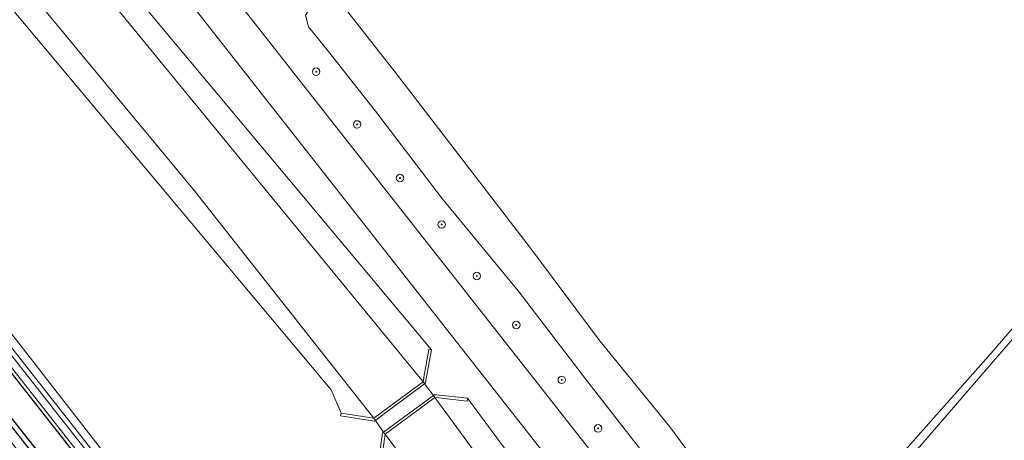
# Model space of a CAD drawing. Header units: metres. Extents: x 168032 to 180145, y 382923 to 399665.
# Tile 247 of 256: x 168784 to 168889, y 398814 to 398859. Entities that reach past the tile are written whole.
import ezdxf

# ---------------------------------------------------------------- set-up
doc = ezdxf.new("R2010")
doc.units = ezdxf.units.M
doc.linetypes.add('VW-3-3_STREEP', pattern=[6, 3, -3])
doc.layers.get('0').update_dxf_attribs({"color": 8, "lineweight": 18})
for name, color, linetype, lineweight in [('B-WE-GK-KADEMUUR-GV', 8, 'Continuous', 18), ('B-WE-GR-BOOM-S', 8, 'Continuous', 18), ('B-WE-GR-GRAS-GV', 8, 'Continuous', 18), ('B-WE-IE-MEUBILAIR_WEGMEUBILAIR-G', 8, 'Continuous', 18), ('B-WE-IE-TERREINAFSCHEIDING_KUNSTMATIG_MUUR-GV', 8, 'Continuous', 18), ('B-WE-KW-KUNSTWERK_DEK-GV', 8, 'Continuous', 18), ('B-WE-OG-TERREIN_ERF-GV', 8, 'Continuous', 18), ('B-WE-OG-WATER_GREPPEL-GV', 8, 'Continuous', 18), ('B-WE-OG-WATER_RIVIER-GV', 8, 'Continuous', 18), ('B-WE-OG-WATER_SLOOT-GV', 8, 'Continuous', 18), ('B-WE-OG-WEG-GV', 8, 'Continuous', 18), ('B-WE-VH-VERHARDING_ASFALT-GV', 8, 'Continuous', 18), ('B-WE-VH-VERHARDING_BEDRIJFSVLOERPLAAT-GV', 8, 'Continuous', 18), ('B-WE-VH-VERHARDING_GRASBETONSTEEN-GV', 8, 'Continuous', 18), ('B-WE-VW-MARKERING_LANGS_STREEP_33-G', 8, 'VW-3-3_STREEP', 13), ('B-WE-VW-MARKERING_LANGS_STREEP_DOORGETROKKEN_3X015-G', 8, 'Continuous', 13), ('B-WE-VW-MARKERING_PICTOGRAM-G', 8, 'Continuous', 18)]:
    doc.layers.add(name, color=color, linetype=linetype, lineweight=lineweight)

# ---------------------------------------------------------------- blocks, each defined once
blk = doc.blocks.new('SGR-BOOM_01-SO')
at = {"linetype": 'ByBlock', "lineweight": 18}
h = blk.add_hatch(color=0, dxfattribs=at)
h.dxf.hatch_style = 1
edge = h.paths.add_edge_path()
edge.add_arc((0, 0), 0.25, 0, 360)
at = {"color": 0, "linetype": 'ByBlock', "lineweight": 18}
for radius in [2, 0.25]:
    blk.add_circle((0, 0), radius, dxfattribs=at)

msp = doc.modelspace()

# ---------------------------------------------------------------- linework, layer by layer
at = {"layer": 'B-WE-GK-KADEMUUR-GV', "flags": 128}
for points in [[(168828.118, 398823.82), (168827.83, 398823.87), (168827.31, 398820.91), (168827.302, 398820.867), (168827.22, 398820.4), (168827.379, 398820.188), (168827.488, 398820.27), (168827.536, 398820.543)], [(168828.658, 398818.987), (168828.44, 398819.01), (168828.326, 398818.926), (168828.479, 398818.721), (168828.882, 398818.677), (168828.888, 398818.676), (168831.939, 398818.34), (168831.99, 398818.63)], [(168818.47, 398817.04), (168818.409, 398816.77), (168822.02, 398816.19), (168822.119, 398816.264), (168821.959, 398816.49)], [(168823.16, 398814.79), (168823.008, 398815.005), (168822.879, 398814.91), (168822.369, 398811.32), (168822.669, 398811.28)]]:
    msp.add_lwpolyline(points, close=True, dxfattribs=at)
at = {"layer": 'B-WE-GR-GRAS-GV', "flags": 128}
msp.add_lwpolyline([(168817.998, 398861.564), (168824.507, 398853.254), (168838.705, 398834.718), (168846.091, 398824.828), (168853.635, 398815.568), (168859.644, 398807.411), (168862.793, 398803.038), (168863.536, 398801.407), (168864.302, 398799.931), (168865.919, 398799.728), (168866.295, 398799.163), (168866.652, 398799.322), (168887.964, 398823.412), (168917.413, 398857.543), (168940.749, 398884.333)], dxfattribs=at)
msp.add_lwpolyline([(168965.482, 398827.372), (168928.967, 398868.756), (168928.645, 398869.115), (168908.562, 398846.153), (168880.781, 398813.967), (168867.486, 398798.687), (168867.247, 398798.25), (168867.722, 398797.717), (168871.379, 398793.593), (168875.499, 398790.322), (168879.528, 398787.904), (168883.61, 398785.737), (168887.037, 398783.721), (168889.551, 398781.555), (168889.694, 398780.934), (168889.7, 398780.91), (168892.743, 398778.737), (168895.397, 398775.419), (168918.086, 398792.238), (168933.9, 398803.96)], close=True, dxfattribs=at)
at = {"layer": 'B-WE-IE-MEUBILAIR_WEGMEUBILAIR-G', "flags": 128}
msp.add_lwpolyline([(168853.758, 398741.939), (168852.493, 398741.269), (168852.278, 398741.155), (168850.674, 398741.011), (168849.313, 398741.184), (168848.027, 398741.937), (168847.048, 398742.998), (168844.806, 398745.312), (168831.407, 398762.485), (168817.313, 398780.398), (168808.784, 398791.338), (168796.598, 398806.969), (168771.431, 398839.029), (168746.015, 398871.349), (168741.093, 398877.828), (168730.365, 398891.952), (168727.948, 398895.133)], dxfattribs=at)
at = {"layer": 'B-WE-IE-TERREINAFSCHEIDING_KUNSTMATIG_MUUR-GV', "flags": 128}
for points in [[(168827.379, 398820.188), (168827.22, 398820.4), (168822.926, 398817.209), (168821.959, 398816.49), (168822.119, 398816.264), (168823.095, 398816.992), (168823.105, 398817)], [(168828.479, 398818.721), (168828.326, 398818.926), (168824.064, 398815.784), (168823.008, 398815.005), (168823.16, 398814.79), (168824.226, 398815.578)]]:
    msp.add_lwpolyline(points, close=True, dxfattribs=at)
at = {"layer": 'B-WE-KW-KUNSTWERK_DEK-GV', "flags": 128}
msp.add_lwpolyline([(168828.479, 398818.721), (168828.326, 398818.926), (168827.379, 398820.188), (168827.22, 398820.4), (168822.926, 398817.209), (168821.959, 398816.49), (168822.119, 398816.264), (168823.008, 398815.005), (168823.16, 398814.79), (168824.226, 398815.578)], close=True, dxfattribs=at)
at = {"layer": 'B-WE-OG-TERREIN_ERF-GV', "flags": 128}
for points in [[(168822.369, 398811.32), (168822.879, 398814.91), (168823.008, 398815.005), (168822.119, 398816.264), (168822.02, 398816.19), (168818.409, 398816.77), (168818.47, 398817.04), (168817.388, 398819.54), (168779.39, 398864.94)], [(168772.263, 398839.611), (168793.932, 398811.72)]]:
    msp.add_lwpolyline(points, dxfattribs=at)
at = {"layer": 'B-WE-OG-WATER_GREPPEL-GV', "flags": 128}
msp.add_lwpolyline([(168817.998, 398861.564), (168816.862, 398861.754), (168815.685, 398861.183), (168814.65, 398859.651), (168814.968, 398858.425), (168817.122, 398855.762), (168822.139, 398849.379), (168829.234, 398840.08), (168837.38, 398830.152), (168844.717, 398820.585), (168853.137, 398809.748), (168859.037, 398801.846), (168860.555, 398800.426), (168861.996, 398799.965), (168863.102, 398800.413), (168863.536, 398801.407), (168862.793, 398803.038), (168859.644, 398807.411), (168853.635, 398815.568), (168846.091, 398824.828), (168838.705, 398834.718), (168824.507, 398853.254)], close=True, dxfattribs=at)
for points in [[(168917.413, 398857.543), (168887.964, 398823.412), (168866.652, 398799.322), (168866.295, 398799.163), (168865.919, 398799.728), (168864.302, 398799.931), (168863.987, 398798.676), (168864.633, 398797.42), (168867.636, 398793.9), (168871.048, 398790.681), (168877.386, 398786.3), (168883.278, 398782.571), (168886.999, 398779.6), (168889.069, 398778.842), (168889.127, 398779.343), (168889.795, 398780.498)], [(168889.551, 398781.555), (168887.037, 398783.721), (168883.61, 398785.737), (168879.528, 398787.904), (168875.499, 398790.322), (168871.379, 398793.593), (168867.722, 398797.717), (168867.247, 398798.25), (168867.486, 398798.687), (168880.781, 398813.967), (168908.562, 398846.153)]]:
    msp.add_lwpolyline(points, dxfattribs=at)
at = {"layer": 'B-WE-OG-WATER_RIVIER-GV', "flags": 128}
for points in [[(169055.191, 398519.085), (169034.654, 398545.731), (169012.944, 398574.189), (168997.821, 398593.827), (168981.07, 398615.226), (168967.072, 398633.655), (168951.441, 398653.083), (168933.634, 398676.799), (168917.182, 398698.569), (168902.451, 398717.9), (168889.065, 398735.681), (168878.88, 398749.081), (168878.747, 398749.26), (168876.689, 398752.02), (168876.509, 398752.261), (168874.94, 398754.354), (168854.963, 398782.048), (168841.213, 398801.317), (168828.479, 398818.721), (168828.326, 398818.926), (168827.379, 398820.188), (168827.22, 398820.4), (168810.779, 398840.502), (168780.543, 398877.415)], [(168784.832, 398862.555), (168802.782, 398840.846), (168818.714, 398820.611), (168821.959, 398816.49), (168822.119, 398816.264), (168823.008, 398815.005), (168823.16, 398814.79), (168856.739, 398769.466), (168869.69, 398750.73), (168871.238, 398748.331), (168871.433, 398748.057), (168871.337, 398747.985), (168871.241, 398748.002), (168873.316, 398745.08), (168873.332, 398745.197), (168873.422, 398745.265), (168873.589, 398745.031), (168874.971, 398743.099), (168876.656, 398739.878), (168883.565, 398731.15)]]:
    msp.add_lwpolyline(points, dxfattribs=at)
at = {"layer": 'B-WE-OG-WATER_SLOOT-GV', "flags": 128}
for points in [[(168657.101, 399035.303), (168676.608, 399009.903), (168693.909, 398987.839), (168718.381, 398955.941), (168751.496, 398914.821), (168780.543, 398877.415), (168810.779, 398840.502), (168827.22, 398820.4), (168827.302, 398820.867), (168827.31, 398820.91), (168827.83, 398823.87), (168828.118, 398823.82), (168789.969, 398869.53), (168687.788, 399000), (168627.969, 399076.38)], [(168779.39, 398864.94), (168817.388, 398819.54), (168818.47, 398817.04), (168821.959, 398816.49), (168818.714, 398820.611), (168802.782, 398840.846), (168784.832, 398862.555), (168754.9, 398900.342)]]:
    msp.add_lwpolyline(points, dxfattribs=at)
for points in [[(168831.99, 398818.63), (168831.939, 398818.34), (168828.888, 398818.676), (168828.882, 398818.677), (168828.479, 398818.721), (168841.213, 398801.317), (168854.963, 398782.048), (168874.94, 398754.354), (168876.509, 398752.261), (168877.078, 398756.05), (168877.378, 398756.02), (168877.278, 398757.35)], [(168823.16, 398814.79), (168822.669, 398811.28), (168867.4, 398748.69), (168867.449, 398749.001), (168871.238, 398748.331), (168869.69, 398750.73), (168856.739, 398769.466)]]:
    msp.add_lwpolyline(points, close=True, dxfattribs=at)
at = {"layer": 'B-WE-OG-WEG-GV', "flags": 128}
for points in [[(168607.582, 399123.89), (168605.482, 399126.733), (168605.249, 399127.995), (168606.038, 399128.677), (168606.812, 399128.729), (168608.085, 399127.747), (168609.301, 399125.767), (168609.542, 399125.155), (168612.095, 399127.113), (168606.879, 399133.91), (168604.796, 399136.625), (168603.297, 399135.279), (168603.852, 399133.941), (168603.937, 399132.989), (168603.435, 399132.4), (168602.424, 399132.108), (168601.39, 399132.075), (168600.356, 399132.637), (168596.837, 399129.476), (168617.178, 399103.529), (168698.409, 399000), (168856.283, 398798.787), (168857.998, 398796.602)], [(168693.241, 399000), (168593.802, 399126.749), (168590.56, 399123.837), (168614.6, 399093.28), (168623.799, 399082.049), (168627.969, 399076.38), (168687.788, 399000), (168789.969, 398869.53), (168828.118, 398823.82), (168827.536, 398820.543), (168827.488, 398820.27), (168827.379, 398820.188), (168828.326, 398818.926), (168828.44, 398819.01), (168828.658, 398818.987), (168831.99, 398818.63), (168877.278, 398757.35), (168877.378, 398756.02), (168876.81, 398752.111), (168885.973, 398759.395), (168885.672, 398759.913)], [(168855.111, 398793.7), (168853.008, 398796.381), (168693.241, 399000)], [(168889.795, 398780.498), (168889.127, 398779.343), (168889.069, 398778.842), (168886.999, 398779.6), (168883.278, 398782.571), (168877.386, 398786.3), (168871.048, 398790.681), (168867.636, 398793.9), (168864.633, 398797.42), (168863.987, 398798.676), (168864.302, 398799.931), (168863.536, 398801.407), (168863.102, 398800.413), (168861.996, 398799.965), (168860.555, 398800.426), (168859.037, 398801.846), (168853.137, 398809.748), (168844.717, 398820.585), (168837.38, 398830.152), (168829.234, 398840.08), (168822.139, 398849.379), (168817.122, 398855.762), (168814.968, 398858.425), (168814.65, 398859.651)], [(168793.932, 398811.72), (168772.263, 398839.611)], [(168771.431, 398839.029), (168796.598, 398806.969)], [(168796.598, 398806.969), (168771.431, 398839.029)], [(168772.716, 398836.553), (168788.427, 398816.548), (168808.449, 398791.084)]]:
    msp.add_lwpolyline(points, dxfattribs=at)
at = {"layer": 'B-WE-VH-VERHARDING_ASFALT-GV', "flags": 128}
for points in [[(168596.837, 399129.476), (168508.816, 399241.747), (168505.467, 399239.346), (168593.802, 399126.749), (168693.241, 399000), (168853.008, 398796.381), (168855.111, 398793.7)], [(168857.998, 398796.602), (168856.283, 398798.787), (168698.409, 399000), (168617.178, 399103.529), (168596.837, 399129.476)]]:
    msp.add_lwpolyline(points, dxfattribs=at)
msp.add_lwpolyline([(168759.846, 398851.635), (168759.577, 398851.428), (168757.199, 398849.593), (168756.691, 398849.201), (168756.346, 398848.935), (168764.907, 398837.752), (168781.247, 398816.424), (168786.779, 398809.263), (168790.741, 398812.32), (168786.214, 398818.079), (168760.382, 398850.948)], close=True, dxfattribs=at)
at = {"layer": 'B-WE-VH-VERHARDING_BEDRIJFSVLOERPLAAT-GV', "flags": 128}
msp.add_lwpolyline([(168828.326, 398818.926), (168827.379, 398820.188), (168823.105, 398817), (168823.095, 398816.992), (168822.119, 398816.264), (168823.008, 398815.005), (168824.064, 398815.784)], close=True, dxfattribs=at)
at = {"layer": 'B-WE-VH-VERHARDING_GRASBETONSTEEN-GV', "flags": 128}
msp.add_lwpolyline([(168760.382, 398850.948), (168786.214, 398818.079), (168790.741, 398812.32), (168806.463, 398792.323), (168825.855, 398767.447), (168835.89, 398754.368), (168843.264, 398744.817), (168843.905, 398744.905), (168845.362, 398743.078), (168845.975, 398742.576), (168830.04, 398763.202), (168809.545, 398789.691), (168808.449, 398791.084), (168788.427, 398816.548), (168772.716, 398836.553)], dxfattribs=at)
at = {"layer": 'B-WE-VW-MARKERING_LANGS_STREEP_33-G', "const_width": 0.15, "flags": 128}
msp.add_lwpolyline([(168669.28, 398971.123), (168674.386, 398964.23), (168691.229, 398941.613), (168693.147, 398939.042), (168710.241, 398916.126), (168720.252, 398902.552), (168729.012, 398890.942), (168733.783, 398884.619), (168738.779, 398877.997), (168759.577, 398851.428), (168760.069, 398850.799), (168783.655, 398820.753), (168802.656, 398796.523), (168819.613, 398774.864), (168837.513, 398751.656), (168842.994, 398744.607), (168844.187, 398743.03), (168845.232, 398741.853)], dxfattribs=at)
at = {"layer": 'B-WE-VW-MARKERING_LANGS_STREEP_DOORGETROKKEN_3X015-G', "const_width": 0.15, "flags": 128}
msp.add_lwpolyline([(168832.394, 398753.458), (168822.286, 398766.543), (168812.176, 398779.643), (168808.056, 398784.981), (168783.042, 398816.703), (168757.949, 398848.633), (168757.199, 398849.593), (168732.948, 398880.623), (168726.596, 398889.136), (168704.946, 398918.152), (168690.763, 398937.262), (168678.013, 398954.441), (168666.903, 398969.361)], dxfattribs=at)
msp.add_lwpolyline([(168732.176, 398880.836), (168738.07, 398872.826), (168746.537, 398861.321), (168755.992, 398848.662), (168764.425, 398837.37), (168780.43, 398815.783), (168787.004, 398806.797), (168788.193, 398805.332), (168802.09, 398789.82), (168808.75, 398782.41), (168811.665, 398779.325), (168795.267, 398800.25), (168790.066, 398806.874), (168782.063, 398817.065), (168778.992, 398820.977), (168765.389, 398838.134), (168763.007, 398841.139), (168756.691, 398849.201), (168746.923, 398861.669)], close=True, dxfattribs=at)
at = {"layer": 'B-WE-VW-MARKERING_PICTOGRAM-G', "flags": 128}
for points in [[(168832.394, 398753.458), (168822.286, 398766.543), (168812.176, 398779.643), (168808.056, 398784.981), (168783.042, 398816.703), (168757.949, 398848.633), (168757.199, 398849.593), (168732.948, 398880.623), (168726.596, 398889.136), (168704.946, 398918.152), (168690.763, 398937.262), (168678.013, 398954.441), (168666.898, 398969.368), (168657.561, 398981.906), (168640.143, 399005.366), (168620.063, 399032.3)], [(168783.655, 398820.753), (168802.656, 398796.523), (168819.613, 398774.864), (168837.513, 398751.656), (168842.994, 398744.607), (168844.187, 398743.03), (168845.232, 398741.853), (168845.713, 398741.43), (168847.883, 398740.025), (168848.825, 398739.673), (168849.515, 398739.48), (168850.498, 398739.261), (168851.069, 398739.117)]]:
    msp.add_lwpolyline(points, dxfattribs=at)
msp.add_lwpolyline([(168732.176, 398880.836), (168738.07, 398872.826), (168746.537, 398861.321), (168755.992, 398848.662), (168764.425, 398837.37), (168780.43, 398815.783), (168787.004, 398806.797), (168788.193, 398805.332), (168802.09, 398789.82), (168808.75, 398782.41), (168811.665, 398779.325), (168795.267, 398800.25), (168790.066, 398806.874), (168782.063, 398817.065), (168778.992, 398820.977), (168765.389, 398838.134), (168763.007, 398841.139), (168756.691, 398849.201), (168746.923, 398861.669)], close=True, dxfattribs=at)

# ---------------------------------------------------------------- block references
at = {"layer": 'B-WE-GR-BOOM-S', "xscale": 0.2, "yscale": 0.2, "zscale": 0.2}
for p in [(168815.788, 398853.607), (168820.17, 398847.964), (168824.757, 398842.22), (168829.215, 398837.246), (168832.974, 398831.73), (168837.195, 398826.484), (168842.06, 398820.607), (168845.947, 398815.412)]:
    msp.add_blockref('SGR-BOOM_01-SO', p, dxfattribs=at)

doc.saveas('drawing.dxf')
